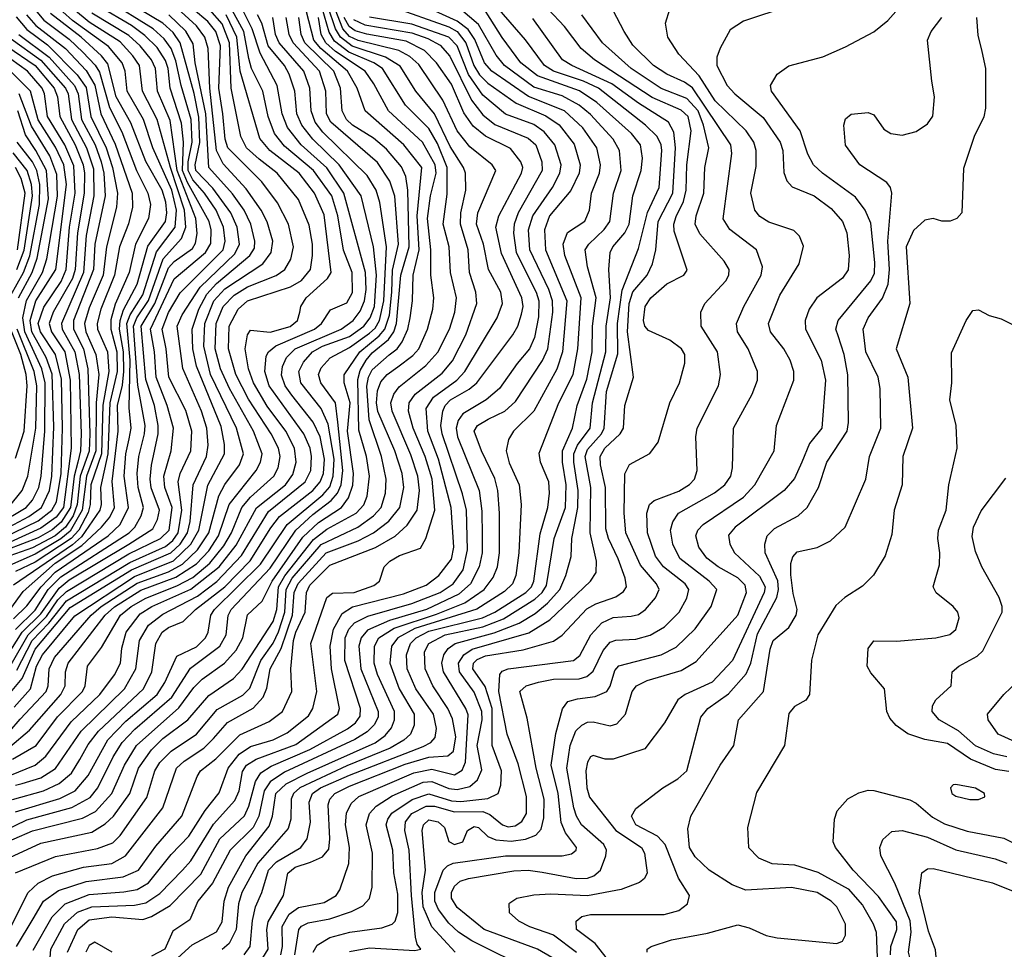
# Model space of a CAD drawing. Extents: x 997026 to 1115308, y 536381 to 619039.
# Tile 56 of 256: x 1023230 to 1026706, y 554645 to 557927. Entities that reach past the tile are written whole.
import ezdxf

# ---------------------------------------------------------------- set-up
doc = ezdxf.new("R2010")
doc.units = 0

msp = doc.modelspace()

# ---------------------------------------------------------------- linework, layer by layer
at = {"layer": '0CON20XD'}
for points in [[(1024152.3, 554625), (1024158.4, 554655), (1024156.4, 554725), (1024181.3, 554768.7), (1024215, 554793.2), (1024305, 554810.4), (1024347.3, 554835), (1024360.7, 554855), (1024392.5, 554947.5), (1024394.4, 555005), (1024381, 555085), (1024384.1, 555125.9), (1024399.9, 555160.1), (1024427.6, 555185), (1024621.5, 555268.5), (1024685, 555281.2), (1024765, 555260.8), (1024792.4, 555277.6), (1024804.2, 555305.8), (1024813.4, 555473.4), (1024805.5, 555495), (1024725.8, 555625), (1024720.2, 555655), (1024727.8, 555685), (1024742.6, 555707.4), (1024767.8, 555725), (1024905, 555762), (1024993.4, 555796.6), (1025049.6, 555830.4), (1025093.1, 555866.9), (1025136.5, 555915), (1025158.7, 555965), (1025177.5, 556032.5), (1025179.5, 556095), (1025190.2, 556149.8), (1025200.4, 556205), (1025202.3, 556265), (1025186.1, 556365), (1025186.5, 556395), (1025199, 556425), (1025244.1, 556485), (1025252.4, 556575), (1025299.2, 556755), (1025300.2, 556845), (1025316.5, 556945), (1025310, 557045), (1025314.8, 557105), (1025324.3, 557125), (1025366.5, 557175), (1025381.4, 557205), (1025394.4, 557305), (1025424.1, 557395), (1025428.5, 557438.5), (1025421.3, 557485), (1025389.6, 557525), (1025267.7, 557635), (1025206.4, 557676.4), (1025058.7, 557728.7), (1024999.2, 557775), (1024934, 557864), (1024826, 558035)], [(1023191.5, 555545), (1023238.7, 555601.3), (1023285.4, 555705), (1023408.7, 555851.3), (1023625.1, 555985), (1023764.3, 556045), (1023796.8, 556075), (1023822.9, 556115), (1023831.8, 556155), (1023842.4, 556285), (1023890.1, 556385), (1023895.4, 556425), (1023890.4, 556485), (1023872, 556545), (1023805.6, 556695.6), (1023786, 556845), (1023803.9, 556885), (1023867.7, 556982.3), (1023989.4, 557100.6), (1024005.8, 557134.2), (1023997.8, 557195), (1023975.9, 557245), (1023912.5, 557332.5), (1023851.5, 557395), (1023849.5, 557415), (1023866.7, 557493.3), (1023863, 557583), (1023846.4, 557666.4), (1023796.6, 557845), (1023771.8, 557881.8), (1023735, 557915.1), (1023573.2, 558013.2)], [(1023219.7, 555630.4), (1023274.2, 555735), (1023333.5, 555796.5), (1023395, 555874.9), (1023618.8, 556011.2), (1023745, 556067.8), (1023771.3, 556088.7), (1023790, 556115), (1023802.2, 556195), (1023790, 556295), (1023797.3, 556325), (1023834.5, 556405), (1023837.8, 556475), (1023817, 556547), (1023757.2, 556665), (1023747.8, 556765), (1023733.6, 556835), (1023755, 556893.5), (1023797, 556963), (1023948.3, 557115), (1023955.9, 557145), (1023950.3, 557195), (1023923.3, 557255), (1023882.8, 557315), (1023841.8, 557361.8), (1023824.6, 557395), (1023824.6, 557425), (1023839.5, 557495), (1023835.4, 557575), (1023800.3, 557695), (1023782, 557782), (1023765.1, 557825.1), (1023739.8, 557859.8), (1023701, 557895), (1023537.5, 557997.5)], [(1023335.5, 554585), (1023340, 554645), (1023388.5, 554735), (1023434.4, 554775.6), (1023485, 554795.5), (1023635, 554801), (1023675, 554809.4), (1023725, 554842.2), (1023804.8, 554925), (1023835, 554957.5), (1023915, 555087.3), (1023989.7, 555170.3), (1024004.6, 555205), (1024016.7, 555273.3), (1024031.4, 555295), (1024065, 555316.4), (1024205, 555367.8), (1024353.1, 555475), (1024359.5, 555495), (1024331.1, 555635), (1024326.7, 555715), (1024338, 555775), (1024368.9, 555831.1), (1024405.5, 555854.5), (1024585, 555900.6), (1024665, 555930.3), (1024710.4, 555965), (1024755, 556022.9), (1024762.3, 556065), (1024754, 556205), (1024708.9, 556375), (1024670.9, 556475), (1024664.8, 556555), (1024691.1, 556595), (1024774, 556655), (1024801.7, 556685), (1024915.7, 556874.3), (1024935.2, 556925), (1024928.3, 556965), (1024884.8, 557045), (1024867.1, 557135), (1024843.1, 557205), (1024847.9, 557245), (1024911.3, 557395), (1024897.7, 557415), (1024818.9, 557478.9), (1024775.1, 557535.1), (1024723.5, 557643.5), (1024639.3, 557769.3), (1024607.1, 557797.1), (1024568.3, 557818.3), (1024425, 557854.3), (1024395, 557867.5), (1024370.9, 557895), (1024335.9, 557985.9)], [(1024088.6, 554615), (1024107.8, 554645), (1024103, 554715), (1024107.7, 554742.3), (1024162.1, 554835), (1024176.3, 554913.7), (1024202.8, 554935), (1024257.1, 554952.9), (1024298.8, 554971.2), (1024321.2, 554998.8), (1024325.2, 555034.8), (1024319.5, 555155), (1024324.8, 555175), (1024342.5, 555195), (1024395, 555221.4), (1024591, 555299), (1024675, 555323.3), (1024741.7, 555328.3), (1024761.7, 555345), (1024770.1, 555395), (1024758.4, 555458.4), (1024741.9, 555495), (1024688.7, 555575), (1024661.7, 555635), (1024659.3, 555695), (1024674.1, 555725), (1024732.1, 555755), (1024865, 555783.5), (1024938.1, 555811.9), (1025049.2, 555880.8), (1025075.1, 555905), (1025090, 555930), (1025116.9, 556095), (1025157.4, 556205), (1025159.3, 556285), (1025146.6, 556365), (1025146.7, 556405), (1025181.9, 556485), (1025197.9, 556565), (1025232.5, 556657.5), (1025250.7, 556755), (1025251.9, 556845), (1025265.7, 556945), (1025234.5, 557055), (1025227, 557115), (1025239.3, 557135), (1025294, 557186), (1025313.2, 557215), (1025326.6, 557315), (1025353, 557395), (1025348.1, 557465), (1025325.1, 557505.1), (1025245, 557592.7), (1025204.9, 557624.9), (1025145, 557658.3), (1025045, 557689.6), (1024941.8, 557765), (1024912.5, 557802.5), (1024850.4, 557910.4), (1024762.3, 557985)], [(1023145.1, 555774.9), (1023242, 555908), (1023355, 556008), (1023449.3, 556070.7), (1023519.4, 556135), (1023548.9, 556171.1), (1023564.4, 556205), (1023556.9, 556296.9), (1023578.4, 556475), (1023575.6, 556565), (1023593.2, 556636.8), (1023598, 556685), (1023596.9, 556755), (1023582.2, 556835), (1023584.5, 556865.5), (1023597.3, 556902.7), (1023645, 556993.8), (1023682.9, 557127.1), (1023744.9, 557215), (1023750.1, 557245), (1023746.6, 557283.4), (1023733, 557325), (1023675, 557426.3), (1023622.9, 557562.9), (1023570.5, 557655), (1023541.9, 557771.9), (1023519.6, 557799.6), (1023447, 557865), (1023339.5, 557949.5)], [(1023185, 555679.3), (1023238.8, 555765), (1023305, 555829.1), (1023369.4, 555920.6), (1023405, 555949.3), (1023615.2, 556075.2), (1023700.1, 556129.9), (1023716.9, 556163.1), (1023723.8, 556195), (1023694.9, 556274.9), (1023690.5, 556305), (1023695.1, 556354.9), (1023719.6, 556465), (1023719.6, 556495), (1023706.2, 556565), (1023675, 556656.5), (1023659.5, 556845), (1023707, 556925), (1023755, 557051.5), (1023775, 557073.2), (1023840.8, 557119.2), (1023851.3, 557138.7), (1023857.3, 557172.7), (1023852.4, 557225), (1023786, 557395), (1023761.3, 557571.3), (1023716.2, 557675), (1023709.5, 557755), (1023695.1, 557785), (1023655.1, 557835), (1023615, 557871.5), (1023485, 557950.2)], [(1023195, 555359.7), (1023265, 555418.7), (1023375.5, 555545), (1023390.3, 555575), (1023391.6, 555625), (1023401.3, 555655), (1023532.4, 555825), (1023565, 555854), (1023657.5, 555912.5), (1023781.2, 555958.8), (1023854.2, 556005.8), (1023897.6, 556052.4), (1023932.5, 556105), (1023970.2, 556215), (1024065.6, 556335), (1024080.7, 556365), (1024086.2, 556395), (1024055.1, 556475), (1023971, 556625), (1023938.8, 556695), (1023920.1, 556765), (1023924.1, 556855), (1023949.1, 556915), (1023987.1, 556955), (1024035, 556983.8), (1024135.5, 557024.5), (1024166.5, 557045), (1024187.7, 557082.3), (1024197, 557125), (1024179.3, 557205), (1024140.7, 557280.7), (1024084.5, 557354.5), (1023965.4, 557475), (1023955.7, 557505.7), (1023947.3, 557595), (1023933.6, 557685), (1023938.6, 557835), (1023922.3, 557885), (1023895, 557920.7), (1023843.5, 557963.5)], [(1023195, 555415.1), (1023232.4, 555457.6), (1023323.4, 555555), (1023330.6, 555575), (1023333.8, 555635), (1023353.2, 555675), (1023482.8, 555825), (1023518.4, 555855), (1023645, 555937.9), (1023755, 555977.4), (1023805.3, 556004.7), (1023858.4, 556055), (1023897.6, 556115), (1023933.6, 556246.4), (1023955, 556286.2), (1024005.9, 556355), (1024019.8, 556395), (1023996.2, 556485), (1023903.3, 556675), (1023880.1, 556775), (1023884.1, 556854.1), (1023915.3, 556935), (1023955, 556976.6), (1024088.5, 557065), (1024118, 557105), (1024123.5, 557145), (1024103.4, 557213.3), (1024083.2, 557255), (1024029.6, 557329.6), (1023948.2, 557418.2), (1023925.1, 557465), (1023901, 557685), (1023895.6, 557825), (1023884.1, 557865), (1023854.3, 557905), (1023800.5, 557955)], [(1023199.7, 555650.3), (1023260.1, 555755), (1023325, 555820), (1023365, 555879.1), (1023395, 555908.3), (1023615, 556041), (1023726.9, 556095), (1023758.5, 556125), (1023768.8, 556205), (1023742.7, 556275), (1023738.6, 556315), (1023764.5, 556405), (1023773.6, 556485), (1023751.3, 556565), (1023711.6, 556665), (1023706.6, 556755), (1023691.5, 556835), (1023775, 557011.9), (1023886.2, 557105), (1023905, 557137.5), (1023905.8, 557185), (1023898.8, 557215), (1023822.5, 557352.5), (1023805.1, 557395), (1023808.4, 557495), (1023801.5, 557561.5), (1023762, 557685), (1023754.9, 557755), (1023745, 557783.4), (1023715, 557828.6), (1023671.8, 557871.8), (1023625, 557906.7), (1023508.6, 557975)], [(1023205, 555173.5), (1023314.1, 555204.1), (1023369.2, 555230.8), (1023412.7, 555267.3), (1023442.8, 555315), (1023471.8, 555368.2), (1023508.1, 555415), (1023667.1, 555565), (1023696.6, 555625), (1023711.3, 555725), (1023733.3, 555765), (1023755, 555781.4), (1023807.8, 555802.2), (1023850.5, 555845), (1023955, 555924.9), (1024043.8, 556016.2), (1024116.3, 556133.7), (1024147.2, 556172.8), (1024264.6, 556265), (1024291.2, 556295), (1024302.4, 556325), (1024306.2, 556375), (1024291.1, 556455), (1024266.5, 556506.5), (1024191.1, 556601.1), (1024167.7, 556635), (1024155, 556672), (1024157.6, 556702.4), (1024171.6, 556735), (1024203.1, 556765), (1024364.8, 556835), (1024407.9, 556865), (1024432.2, 556897.8), (1024447.7, 556935), (1024453.1, 556975), (1024451.2, 557035), (1024374.9, 557315), (1024314.4, 557404.4), (1024224.2, 557485), (1024176.2, 557546.2), (1024156.9, 557595), (1024138.9, 557695), (1024078.6, 557808.6), (1024051.4, 557895), (1024015.1, 557965.1)], [(1023205, 555315.9), (1023288.9, 555365), (1023363.9, 555466.1), (1023452, 555555), (1023460.9, 555575), (1023470, 555645), (1023519.5, 555710.5), (1023586.4, 555825), (1023624, 555855), (1023675, 555884.3), (1023785, 555928.1), (1023841.9, 555958.1), (1023901.4, 556008.6), (1023950.8, 556069.2), (1023978, 556115), (1024014.4, 556205), (1024045, 556241.3), (1024127.2, 556315), (1024142.3, 556345), (1024149.6, 556385), (1024143.4, 556415), (1024118.4, 556465), (1024038, 556588), (1023993.7, 556675), (1023967.3, 556765), (1023969.9, 556845), (1024002.1, 556905), (1024035, 556934.2), (1024186.2, 556983.8), (1024225, 557007), (1024256.3, 557045), (1024264.5, 557095), (1024263.8, 557135), (1024251.8, 557201.9), (1024215, 557292), (1024139.2, 557385), (1024075.3, 557435.3), (1024030.8, 557475), (1024011.1, 557515), (1023976.3, 557685), (1023970.8, 557845), (1023945, 557913), (1023901.7, 557961.7)], [(1023208.1, 555811.9), (1023255, 555858.2), (1023305.6, 555925), (1023355, 555976.7), (1023542.4, 556105), (1023584.9, 556145.1), (1023614.1, 556205), (1023598.9, 556315), (1023605.1, 556394.9), (1023617, 556447), (1023624.1, 556485), (1023616.3, 556556.3), (1023620.4, 556725), (1023608.9, 556855), (1023620.5, 556885), (1023665, 556956.3), (1023712.8, 557107.2), (1023779.7, 557195), (1023783.9, 557255), (1023767.6, 557325), (1023700.3, 557475), (1023667.9, 557575), (1023609.1, 557675), (1023602.6, 557745), (1023592.2, 557775), (1023543.2, 557833.2), (1023416.6, 557925), (1023382.1, 557955)], [(1023290.4, 557955), (1023315.3, 557925.3), (1023405, 557858.6), (1023452.8, 557812.8), (1023496.7, 557766.7), (1023511.8, 557741.8), (1023547.1, 557617.1), (1023591, 557531), (1023642.8, 557395), (1023683.1, 557315), (1023691.8, 557275), (1023685.2, 557225), (1023639.6, 557135), (1023616.8, 557035), (1023567.3, 556922.7), (1023552.1, 556867.9), (1023552.2, 556835), (1023572.9, 556755), (1023574.4, 556685), (1023548, 556575), (1023541.3, 556395), (1023515.6, 556275.6), (1023518.4, 556215), (1023513.7, 556195), (1023448.7, 556101.3), (1023416.8, 556073.2), (1023208.8, 555931.2)], [(1023215, 555224.2), (1023239.5, 555230.5), (1023305, 555250.9), (1023356.5, 555283.5), (1023447, 555415), (1023600.7, 555565), (1023639.9, 555635), (1023653.4, 555735), (1023685, 555788.9), (1023735, 555828.5), (1023858.3, 555891.7), (1023926.2, 555943.8), (1024013.3, 556035), (1024108.9, 556191.1), (1024238.3, 556295), (1024257.5, 556335), (1024260.9, 556385), (1024255.1, 556415), (1024233.1, 556465), (1024111.5, 556635), (1024096, 556685), (1024100.9, 556739.1), (1024108.3, 556755), (1024134, 556776), (1024270.6, 556835), (1024296.2, 556855), (1024327.5, 556902.5), (1024385, 556927.3), (1024405, 556964.2), (1024404.3, 557035), (1024373.8, 557113.8), (1024353.8, 557235), (1024332.2, 557305), (1024268, 557395), (1024165, 557480.5), (1024130.3, 557525), (1024106.9, 557585), (1024088.6, 557675), (1024049.1, 557755), (1024039.6, 557790.4), (1024021, 557885), (1023973.3, 557973.3)], [(1023215, 555774.4), (1023285, 555842), (1023331.3, 555915), (1023375, 555960.7), (1023616.4, 556115), (1023636.4, 556135), (1023659.6, 556175), (1023666.8, 556205), (1023648.5, 556275), (1023644.9, 556325), (1023650.5, 556385), (1023671.2, 556465), (1023673, 556495), (1023647.3, 556637.3), (1023631.8, 556845), (1023644.3, 556875), (1023685, 556936.1), (1023737.2, 557082.8), (1023801.4, 557155), (1023817.2, 557195), (1023811.9, 557255), (1023762.2, 557405), (1023715.8, 557575), (1023663.6, 557675), (1023653, 557765), (1023630, 557800), (1023585, 557849.1), (1023475, 557919), (1023419.8, 557965)], [(1023215, 554914.7), (1023357.2, 554972.8), (1023505, 555000.6), (1023559, 555021), (1023585, 555047.4), (1023678.8, 555181.2), (1023707.2, 555275), (1023725.5, 555304.5), (1023765.1, 555344.9), (1023854.4, 555405), (1023927.7, 555492.3), (1024017.6, 555542.4), (1024042.9, 555567.1), (1024081.6, 555665), (1024125, 555726.2), (1024143.6, 555766.4), (1024165.9, 555835), (1024170.5, 555915), (1024192.6, 555955), (1024295, 556074.1), (1024423.5, 556135), (1024479.3, 556175), (1024505.9, 556205), (1024522, 556255), (1024524.5, 556305), (1024507.8, 556385), (1024464, 556514), (1024456.2, 556633.8), (1024462.2, 556665), (1024475, 556691.2), (1024535, 556743.4), (1024562.6, 556765), (1024580.5, 556789.5), (1024600, 556835), (1024608.5, 556875), (1024617.3, 556935), (1024619.4, 557025), (1024640.2, 557115), (1024633.7, 557235), (1024649.7, 557405), (1024586.7, 557485), (1024449.8, 557605), (1024421.5, 557685), (1024387.4, 557745), (1024293.3, 557825), (1024268.9, 557855), (1024243.3, 557955)], [(1023218.6, 554655), (1023277.9, 554752.1), (1023314.5, 554815.5), (1023367.2, 554852.8), (1023465, 554884.1), (1023595, 554900.4), (1023650.2, 554925), (1023711, 555009), (1023803, 555115), (1023856.5, 555255), (1023869.1, 555275), (1023922.6, 555317.4), (1024007.9, 555402.1), (1024111.1, 555448.9), (1024158.2, 555485), (1024190.7, 555555), (1024187.3, 555635), (1024197.4, 555735), (1024205.1, 555765), (1024237.8, 555835), (1024242.8, 555905), (1024255, 555930.9), (1024325, 556001.7), (1024486, 556064), (1024556.3, 556103.7), (1024598, 556142), (1024632.9, 556195), (1024641.4, 556265), (1024635.4, 556315), (1024610.7, 556390.7), (1024545.4, 556545), (1024541, 556575), (1024550.7, 556605), (1024569.3, 556630.7), (1024663.8, 556706.2), (1024706.6, 556753.3), (1024747.8, 556835), (1024766.6, 556895), (1024771.7, 556945), (1024750.7, 557035), (1024745.9, 557125), (1024725.2, 557205), (1024739.2, 557310.8), (1024739.3, 557405), (1024705, 557490.4), (1024675, 557543.3), (1024592.5, 557625), (1024511.6, 557755), (1024480.4, 557775), (1024392.1, 557812.1), (1024341.4, 557851.4), (1024322.8, 557882.8), (1024297.6, 557967.6)], [(1023278.1, 554641.9), (1023345, 554760.2), (1023390.5, 554805), (1023475, 554838.1), (1023598.2, 554848.2), (1023645, 554856.1), (1023685, 554879.5), (1023765, 554979.5), (1023827.8, 555045), (1023885.3, 555134.7), (1023935, 555197.3), (1023966, 555285), (1024005, 555334.2), (1024045, 555361.2), (1024125, 555384.6), (1024175, 555409.3), (1024250.2, 555469.8), (1024265.2, 555495), (1024279.6, 555555), (1024257.5, 555725), (1024315, 555886.9), (1024335, 555902), (1024411.4, 555905), (1024480.8, 555929.2), (1024500, 555945), (1024517.3, 555995), (1024536.4, 556015), (1024570.6, 556035), (1024645, 556061.4), (1024664.4, 556095.6), (1024696.1, 556195), (1024686.4, 556305), (1024661.6, 556385), (1024618.8, 556485), (1024603.4, 556545), (1024605.2, 556575), (1024626.8, 556605), (1024721.1, 556678.9), (1024757.8, 556722.2), (1024805.8, 556815), (1024843.7, 556925), (1024840.6, 556965), (1024817.7, 557035), (1024813.9, 557115), (1024786.6, 557205), (1024787.8, 557245), (1024805.2, 557325), (1024804, 557385), (1024797.4, 557405), (1024749.8, 557479.8), (1024695.1, 557595.1), (1024628.3, 557675), (1024573.6, 557763.6), (1024521.4, 557795), (1024403.5, 557833.5), (1024362.7, 557865), (1024345.1, 557895), (1024318.5, 557975)], [(1024538.8, 557975), (1024745, 557901.6), (1024775.1, 557885), (1024805.8, 557845.8), (1024833.5, 557765), (1024852.9, 557732.9), (1024883.3, 557703.3), (1024983.1, 557633.1), (1025087.6, 557587.6), (1025135, 557555.5), (1025187.7, 557487.7), (1025209.2, 557415), (1025205.5, 557385), (1025176.1, 557323.9), (1025100.3, 557235), (1025083.1, 557185), (1025086.9, 557115), (1025161.8, 556935), (1025147, 556755), (1025126.3, 556693.7), (1025045.1, 556544.9), (1024973.9, 556475), (1024955.4, 556445), (1024947.4, 556405), (1024957.9, 556362.1), (1024993, 556285), (1025000.4, 556215), (1024992.7, 556045), (1024981.5, 555965), (1024969.8, 555935), (1024941.8, 555908.2), (1024844.6, 555845.4), (1024625, 555777.3), (1024565.5, 555745), (1024543, 555715), (1024536.9, 555655), (1024569.9, 555565), (1024622.6, 555475), (1024623.4, 555436.6), (1024609.5, 555405), (1024586.9, 555383.1), (1024538.1, 555355), (1024385, 555293.4), (1024219.5, 555215), (1024197.1, 555195), (1024188.4, 555175), (1024187.6, 555105), (1024178, 555072), (1024071, 554949), (1024015, 554845.9), (1024003, 554805), (1023994.6, 554715), (1023969.6, 554665), (1023945, 554644.5)], [(1024022.5, 554625), (1024044.1, 554655), (1024052.7, 554747.3), (1024062.7, 554795), (1024085.6, 554845), (1024109.1, 554925), (1024136.7, 554953.3), (1024223.1, 555005), (1024245.2, 555034.8), (1024256.4, 555093.6), (1024252.5, 555165), (1024264.1, 555195), (1024292.1, 555215), (1024395, 555260.3), (1024655, 555360.7), (1024681.4, 555375), (1024697.1, 555392.9), (1024702.1, 555425), (1024691.4, 555475), (1024629.2, 555565), (1024598.2, 555635), (1024596, 555685), (1024610, 555725), (1024629.7, 555745), (1024675, 555768.4), (1024864.2, 555815.8), (1024907.4, 555835), (1025016.7, 555905), (1025037.5, 555925), (1025045.4, 555945), (1025067.8, 556112.2), (1025095.2, 556205), (1025100.5, 556255), (1025097.9, 556295), (1025068.8, 556365), (1025063.6, 556396.4), (1025133.1, 556575), (1025184.5, 556675), (1025200.3, 556765), (1025212, 556945), (1025155.2, 557095), (1025149, 557135), (1025164.3, 557175.7), (1025225, 557216.2), (1025241.8, 557255), (1025248.8, 557315), (1025277.4, 557385), (1025280.4, 557415), (1025267.1, 557475), (1025217.8, 557545), (1025153.5, 557605), (1025026.3, 557656.3), (1024897.2, 557745), (1024871.5, 557775), (1024837.2, 557857.2), (1024813.2, 557893.2), (1024775, 557921.9), (1024683.5, 557963.5)], [(1024201.2, 554625), (1024215.2, 554714.8), (1024225, 554726.7), (1024248.8, 554738.8), (1024325, 554752.7), (1024401.3, 554778.7), (1024441.2, 554798.8), (1024465, 554824.4), (1024474.8, 554865), (1024475.2, 554985), (1024453.3, 555085), (1024465.6, 555125), (1024489.1, 555150.8), (1024545, 555187), (1024655, 555235.1), (1024685, 555237.3), (1024745, 555213.1), (1024775, 555208.7), (1024819.6, 555220.4), (1024846.5, 555243.5), (1024861.8, 555278.2), (1024845.8, 555365), (1024862.3, 555455), (1024861.8, 555485), (1024835, 555552.4), (1024782.8, 555625), (1024779.9, 555655), (1024797.7, 555685), (1024827.1, 555705), (1025027.2, 555762.8), (1025102.2, 555807.8), (1025245.5, 555945), (1025264.8, 555975.2), (1025267, 556015), (1025243.7, 556115), (1025246.8, 556275), (1025226.2, 556385), (1025235, 556409.6), (1025283.8, 556465), (1025294.1, 556485), (1025302.1, 556615), (1025342.2, 556747.8), (1025340.7, 556855), (1025357.2, 556972.8), (1025415, 557119.5), (1025446.4, 557246.4), (1025487.7, 557335), (1025497, 557465), (1025494.8, 557485), (1025480.7, 557515), (1025440, 557555), (1025273.3, 557685), (1025220.4, 557710.4), (1025115.2, 557745), (1025082.9, 557765), (1025015.8, 557855.8), (1024923.2, 557963.2)], [(1024395, 554637.7), (1024465, 554649.7), (1024625, 554641.1), (1024646, 554645), (1024633.7, 554663.7), (1024627.9, 554687.9), (1024612.9, 554835), (1024605.6, 554995), (1024589.9, 555065), (1024591.9, 555095), (1024614.8, 555125), (1024665, 555150.7), (1024695, 555150.5), (1024765, 555129.9), (1024865, 555131.6), (1024890.5, 555120.5), (1024934.3, 555084.3), (1024955, 555077.3), (1024979, 555081), (1025003.2, 555096.8), (1025019.6, 555125), (1025019, 555185), (1024990.2, 555300.2), (1024951.5, 555405), (1024921.8, 555555), (1024925, 555615.7), (1024933.2, 555626.8), (1024955, 555635.6), (1025185.2, 555664.8), (1025207.7, 555682.3), (1025246.1, 555755), (1025285, 555797.5), (1025325, 555817), (1025389, 555821), (1025415, 555827.7), (1025440, 555845), (1025475, 555885.5), (1025487.8, 555915), (1025478.1, 555935), (1025421.4, 556001.4), (1025370.5, 556115), (1025363.7, 556185), (1025366.6, 556323.4), (1025383, 556357), (1025455, 556395.8), (1025484.6, 556435.4), (1025525.3, 556574.7), (1025559.1, 556645), (1025578.2, 556715), (1025578.2, 556745), (1025566.5, 556765), (1025525, 556795.3), (1025449.5, 556829.5), (1025437.3, 556845), (1025432.7, 556865), (1025438.4, 556915), (1025458.4, 556945), (1025515, 556994.7), (1025574.3, 557025), (1025587, 557043), (1025540.2, 557180.2), (1025539, 557205), (1025547.5, 557232.5), (1025573.3, 557285), (1025582.9, 557325), (1025585.6, 557414.4), (1025600.3, 557535), (1025590.6, 557585), (1025565, 557608), (1025462.7, 557652.7), (1025259.5, 557785), (1025212.4, 557825), (1025153.8, 557903.8), (1025096.1, 557965)], [(1025039, 554569), (1024825.9, 554675), (1024779.3, 554705), (1024745, 554737.3), (1024708.7, 554785), (1024696.3, 554815), (1024695.4, 554845), (1024725.7, 554924.3), (1024740.1, 554939.9), (1024760.4, 554949.6), (1024945, 554975.1), (1025145.5, 554974.5), (1025178.3, 554981.7), (1025195.2, 554994.8), (1025196, 555005), (1025156.8, 555056.8), (1025142.3, 555092.3), (1025131.2, 555195), (1025106.2, 555295), (1025123.2, 555406.8), (1025146.2, 555493.8), (1025165, 555520), (1025199.8, 555529.8), (1025261.9, 555538.1), (1025302.5, 555555), (1025315, 555574.2), (1025330.7, 555629.3), (1025345, 555645.9), (1025495.2, 555684.8), (1025548, 555712), (1025615, 555777.1), (1025670.8, 555855), (1025690.9, 555915), (1025664.8, 555945), (1025560.9, 556025), (1025536, 556075), (1025527.6, 556125), (1025536, 556154), (1025556.2, 556185), (1025683.5, 556256.5), (1025720, 556285), (1025740.7, 556315), (1025746.6, 556345), (1025749.6, 556485), (1025816, 556605), (1025835.3, 556655), (1025835.3, 556685), (1025802.4, 556765), (1025764.1, 556825), (1025760.9, 556855), (1025786.9, 556915), (1025848.1, 557025), (1025852.4, 557055), (1025830.8, 557115), (1025736.9, 557186.9), (1025713.9, 557223.9), (1025743.9, 557455), (1025740.9, 557485), (1025605, 557686.7), (1025577.2, 557707.2), (1025515, 557735.2), (1025468.2, 557765), (1025395, 557837.3), (1025364.1, 557885), (1025325, 557960)], [(1025145.1, 554595.1), (1025057.9, 554645), (1024870.3, 554715), (1024775, 554792.3), (1024755.2, 554825), (1024754.8, 554845), (1024765, 554868.2), (1024785, 554885.3), (1024814.4, 554895.6), (1024975, 554921.8), (1025025, 554923.9), (1025075, 554917.2), (1025195, 554894.5), (1025235, 554896.5), (1025257.3, 554905), (1025280.3, 554925), (1025299.8, 554975), (1025301.6, 554995), (1025292.2, 555015), (1025213.7, 555085), (1025195.8, 555115), (1025186.7, 555145), (1025161.8, 555285), (1025173.3, 555365), (1025194.1, 555415.9), (1025215, 555436.6), (1025235, 555446.5), (1025255, 555447.8), (1025315, 555434.1), (1025338.6, 555441.4), (1025369.3, 555475), (1025392.5, 555555), (1025407.5, 555575), (1025445, 555593.6), (1025565, 555629.8), (1025618.9, 555661.1), (1025765, 555825.3), (1025795.9, 555905), (1025791.1, 555931.1), (1025765, 555956.6), (1025696.5, 555995), (1025656.2, 556026.2), (1025627.7, 556065), (1025617.7, 556105), (1025623.7, 556125), (1025642.5, 556145), (1025785, 556241.9), (1025825.2, 556285), (1025893.1, 556405), (1025902.3, 556495), (1025963.3, 556655), (1025962.8, 556685), (1025950, 556725), (1025928, 556765), (1025880.9, 556825), (1025873.6, 556855), (1025913.8, 556955), (1025982.5, 557065), (1025997.4, 557127.4), (1025982.8, 557162.8), (1025963, 557183), (1025875, 557212), (1025842.9, 557232.9), (1025825.3, 557255), (1025811.1, 557315), (1025830.5, 557409.5), (1025830.7, 557465), (1025822.2, 557495), (1025795.1, 557535.1), (1025685, 557640.2), (1025628.6, 557728.6), (1025556.9, 557805), (1025518.2, 557865), (1025510, 557915), (1025525.5, 557965)], [(1025945, 557975.5), (1025785, 557922.5), (1025738.2, 557891.8), (1025703.2, 557826.8), (1025691.5, 557795), (1025691.8, 557765), (1025727.3, 557695), (1025754.7, 557665), (1025855, 557582.5), (1025915.2, 557495), (1025924.3, 557465), (1025927.3, 557387.3), (1025937.9, 557357.9), (1025957.4, 557337.4), (1026035, 557305.9), (1026095, 557261.2), (1026134.7, 557215), (1026150, 557175), (1026158.8, 557095), (1026155, 557044.3), (1026134.6, 557015), (1026044.6, 556945), (1026016.9, 556905), (1026003.3, 556865), (1026004.7, 556835), (1026059.8, 556725), (1026075.2, 556655), (1026061.6, 556485), (1026018.7, 556431.3), (1025991.1, 556365), (1025965, 556307.3), (1025928.8, 556265), (1025756.1, 556135), (1025732.6, 556107.4), (1025737.3, 556075), (1025754.1, 556045), (1025842.2, 555962.2), (1025861.9, 555925), (1025857.9, 555905), (1025746.2, 555665), (1025675, 555588.6), (1025579.4, 555545), (1025554.2, 555525.8), (1025506.8, 555445), (1025437.6, 555352.4), (1025325, 555315.9), (1025296.7, 555316.7), (1025255, 555329.2), (1025245, 555324.2), (1025234.8, 555305.2), (1025229.4, 555275), (1025232, 555215), (1025241.7, 555181.7), (1025335.2, 555065), (1025424.8, 555005), (1025436, 554984), (1025445.5, 554915), (1025435.6, 554895), (1025418.8, 554881.2), (1025353.8, 554856.2), (1025235, 554834.2), (1025105, 554840.2), (1025045, 554836.7), (1024985.4, 554824.6), (1024957.5, 554805), (1024958.6, 554775), (1024991.4, 554745), (1025030, 554725), (1025115, 554696), (1025196.2, 554635)], [(1025305, 554610.5), (1025261.8, 554665), (1025196.3, 554715), (1025195, 554744.3), (1025215, 554761.1), (1025245, 554767.5), (1025505, 554767.5), (1025557.7, 554782.3), (1025588.2, 554805), (1025594.6, 554835), (1025556.3, 554896.3), (1025509.4, 555015), (1025482.2, 555045), (1025405.9, 555085), (1025389.5, 555115), (1025405, 555142.2), (1025500.9, 555215), (1025553.3, 555246.7), (1025585, 555275.6), (1025634.8, 555465), (1025659.2, 555495), (1025732.4, 555547.6), (1025795, 555617.1), (1025811.7, 555655), (1025835, 555759.4), (1025902.9, 555887.1), (1025909.5, 555915), (1025906.5, 555946.5), (1025861.8, 556045), (1025860.6, 556075), (1025869.3, 556105), (1025895, 556130.3), (1025978.5, 556175), (1026009.7, 556205), (1026049.7, 556275), (1026080, 556365), (1026151.8, 556475), (1026156.2, 556505), (1026153.2, 556673.2), (1026140.9, 556745), (1026119.1, 556810.9), (1026111.9, 556835), (1026120.2, 556865), (1026235, 557004.7), (1026247.6, 557032.4), (1026249.5, 557069.5), (1026235, 557208.6), (1026215.2, 557255), (1026180.6, 557300.6), (1026064.1, 557385), (1026033.1, 557415), (1026012.5, 557452.5), (1025984.9, 557534.9), (1025883.9, 557675), (1025880.4, 557695), (1025904.3, 557735), (1025945, 557764.4), (1026065, 557796.7), (1026145, 557831.1), (1026245, 557884.5), (1026294.5, 557925), (1026332.9, 557967.1)], [(1023135, 555044.7), (1023255, 555102.2), (1023414, 555146), (1023479, 555181), (1023506.6, 555215), (1023560.1, 555325), (1023592.6, 555375), (1023637.2, 555422.8), (1023767.9, 555535), (1023832.9, 555637.1), (1023936.6, 555715), (1023958.8, 555755), (1023966.6, 555823.4), (1023977.1, 555845), (1024115, 555990.8), (1024205.4, 556125), (1024265, 556180.4), (1024330.1, 556229.9), (1024351.6, 556255), (1024365.6, 556285), (1024371.4, 556335), (1024353.8, 556506.2), (1024344.7, 556574.7), (1024293.3, 556645), (1024285.6, 556675), (1024295, 556698.4), (1024326.2, 556733.8), (1024395, 556770.2), (1024465, 556819.9), (1024485, 556838.1), (1024500.3, 556865), (1024515.6, 556935), (1024525.1, 557125), (1024501.6, 557281.6), (1024488.9, 557325), (1024456.6, 557376.6), (1024300.4, 557530.4), (1024273.5, 557565), (1024259, 557605), (1024254.3, 557685), (1024233.8, 557745), (1024146.6, 557845), (1024133.3, 557875), (1024123.7, 557935)], [(1023145, 555006.5), (1023275, 555063.3), (1023452.4, 555107.6), (1023498.3, 555131.7), (1023555.5, 555195), (1023599.7, 555295), (1023643, 555365), (1023792.4, 555497.6), (1023845, 555569.8), (1023875, 555598.7), (1023953.4, 555655), (1023995, 555701), (1024017.4, 555745), (1024034.6, 555825.4), (1024086.2, 555873.8), (1024121, 555945), (1024230.2, 556099.8), (1024285, 556152), (1024366.6, 556205), (1024391.5, 556238.5), (1024406.7, 556283.3), (1024409.2, 556325), (1024387.3, 556475), (1024397.4, 556575), (1024376.2, 556645), (1024376.1, 556673.9), (1024430.9, 556755), (1024499.4, 556810.6), (1024519.6, 556835), (1024535.4, 556884.6), (1024543.6, 556965), (1024546.9, 557043.1), (1024567.3, 557135), (1024555, 557304), (1024537.5, 557357.5), (1024493.5, 557423.5), (1024329.1, 557565), (1024313.8, 557595), (1024310.8, 557675), (1024288.6, 557745), (1024195.8, 557845), (1024181.5, 557875), (1024171.2, 557935)], [(1023181.2, 554688.8), (1023260.5, 554845), (1023295, 554878.9), (1023346, 554904), (1023455, 554934.9), (1023555, 554948.3), (1023603.2, 554975), (1023735.4, 555144.6), (1023784, 555285), (1023810.4, 555309.6), (1023880, 555355), (1023915, 555389.8), (1023964.4, 555445.6), (1024055, 555496.3), (1024089.5, 555535), (1024102.5, 555567.5), (1024113.9, 555635), (1024153.3, 555706.7), (1024193.2, 555825), (1024199.6, 555905), (1024213.5, 555936.5), (1024311.9, 556045), (1024425, 556087.8), (1024479.8, 556115), (1024533.8, 556156.2), (1024572.5, 556205), (1024586.3, 556275), (1024580.4, 556325), (1024554.5, 556404.5), (1024495, 556543.4), (1024489.4, 556575), (1024493.2, 556616.8), (1024505, 556649.2), (1024527, 556675), (1024565, 556701.9), (1024618.4, 556741.6), (1024639.3, 556765), (1024670.4, 556835), (1024688.8, 556905), (1024691.7, 556945), (1024681.6, 557025), (1024682.2, 557115), (1024670, 557225), (1024679.9, 557305), (1024700.8, 557385), (1024697.5, 557415), (1024651.8, 557495), (1024532.6, 557605), (1024480.8, 557700.8), (1024449.8, 557745), (1024345.3, 557815.3), (1024311.5, 557845), (1024294.9, 557875), (1024284.6, 557935)], [(1023217.5, 557937.5), (1023255, 557892.4), (1023328.2, 557838.2), (1023432.9, 557732.9), (1023465, 557687.4), (1023481.1, 557585), (1023535.3, 557475), (1023557.4, 557405), (1023576.1, 557315), (1023572.3, 557265), (1023536.2, 557125), (1023524.5, 557025.5), (1023475, 556909.5), (1023458.9, 556855), (1023463.9, 556825), (1023498.9, 556745), (1023509.1, 556675), (1023500.2, 556575), (1023499.2, 556405), (1023465.6, 556315), (1023450.8, 556195), (1023409, 556121), (1023376, 556094), (1023285, 556040.7), (1023183.5, 555995)], [(1023195, 555258.8), (1023284.7, 555295), (1023322.9, 555327.1), (1023412.3, 555447.7), (1023513.2, 555545), (1023565, 555614.7), (1023585.8, 555655), (1023591.4, 555708.6), (1023606.6, 555765), (1023655, 555829.7), (1023696.6, 555855), (1023835, 555916.2), (1023934.1, 555995.9), (1023995, 556072.5), (1024066.1, 556203.9), (1024168.1, 556285), (1024195, 556321.2), (1024206.8, 556365), (1024200.3, 556415), (1024170, 556475), (1024103.3, 556563.3), (1024055.9, 556645), (1024037.8, 556695), (1024026.6, 556765), (1024034.2, 556815), (1024045, 556830.5), (1024115, 556823.6), (1024185, 556843.5), (1024210.6, 556865), (1024218.9, 556895), (1024222.6, 556915), (1024241.1, 556945), (1024316.9, 557013.1), (1024330.2, 557035), (1024305, 557238.2), (1024270.6, 557315), (1024216.5, 557385), (1024113.4, 557465), (1024077.5, 557507.5), (1024009.1, 557745), (1023996.5, 557865), (1023959.7, 557945)], [(1023195, 554969.7), (1023305, 555019.6), (1023485, 555059), (1023532.2, 555087.8), (1023561.7, 555115), (1023618.8, 555195), (1023649.9, 555285), (1023695, 555349.8), (1023735, 555389), (1023824.3, 555455.7), (1023898.5, 555541.5), (1023985, 555601.5), (1024015.7, 555634.3), (1024125, 555802.2), (1024138.5, 555845), (1024144.3, 555925), (1024166.4, 555963.5), (1024267.5, 556092.5), (1024315, 556128.9), (1024417.8, 556185), (1024445, 556214.7), (1024456.4, 556245), (1024465.1, 556315), (1024454.1, 556385), (1024427.4, 556477.4), (1024423.6, 556656.4), (1024431.7, 556688.3), (1024452.9, 556725), (1024475, 556751.1), (1024532.2, 556797.8), (1024550.5, 556825), (1024560.9, 556855), (1024575.5, 557025), (1024604.9, 557125), (1024600.1, 557325), (1024593.4, 557373.4), (1024577.8, 557407.8), (1024525, 557470.2), (1024479.4, 557509.4), (1024405.2, 557555), (1024384.2, 557575), (1024368.8, 557605), (1024362.4, 557685), (1024338.8, 557745), (1024237.2, 557845), (1024224.1, 557875), (1024215.5, 557935)], [(1023210.2, 555500.2), (1023268.9, 555565), (1023290, 555645), (1023310.6, 555685), (1023425, 555821.9), (1023635, 555961.7), (1023773, 556017), (1023834.2, 556075), (1023862.3, 556125), (1023895, 556283.2), (1023953, 556395), (1023953.1, 556426.9), (1023941.2, 556491.2), (1023853.9, 556703.9), (1023841, 556765), (1023839.3, 556835), (1023862.9, 556905), (1023891.4, 556958.6), (1023924.7, 556995.3), (1024042.6, 557095), (1024059.2, 557120.8), (1024060.7, 557145), (1024046.6, 557205), (1024022.4, 557255), (1023982, 557312), (1023897.4, 557405), (1023887.5, 557595), (1023849.3, 557775), (1023842.3, 557842.3), (1023817.3, 557887.3), (1023756.7, 557945)], [(1023215, 555130.8), (1023372, 555178), (1023425.6, 555205), (1023471.6, 555258.4), (1023541.8, 555385), (1023605, 555450.3), (1023715.2, 555545), (1023743.1, 555586.9), (1023785, 555679.6), (1023855, 555713), (1023886.7, 555745), (1023895.9, 555765), (1023904.5, 555825), (1023918, 555845), (1024080.8, 556005), (1024174.7, 556145.3), (1024299.9, 556250.1), (1024325, 556278.4), (1024337.3, 556315), (1024340, 556375), (1024318.7, 556498.7), (1024294.9, 556554.9), (1024223.2, 556645), (1024215.5, 556685), (1024232.1, 556717.9), (1024263.8, 556755), (1024299.6, 556775), (1024395, 556808.9), (1024445, 556845.7), (1024467.5, 556875), (1024483.3, 556915), (1024490.2, 557025), (1024479.5, 557125), (1024435.5, 557305), (1024358.5, 557415), (1024265.1, 557505), (1024225.7, 557555), (1024208.8, 557595), (1024201.8, 557675), (1024181.8, 557735), (1024164.5, 557765), (1024107.3, 557835), (1024084.7, 557915), (1024070.1, 557945)], [(1023254.3, 557945), (1023286.7, 557906.7), (1023392, 557825), (1023465, 557747.7), (1023495, 557695.6), (1023516.9, 557595), (1023567.7, 557487.7), (1023627.8, 557315), (1023628.7, 557265), (1023613.8, 557206.2), (1023582.3, 557125), (1023564.9, 557025), (1023517.2, 556905), (1023503.7, 556855), (1023505.4, 556835), (1023540.1, 556755), (1023545.4, 556685), (1023523.3, 556566.7), (1023519.4, 556395), (1023481.7, 556285), (1023479.3, 556215), (1023472.4, 556187.6), (1023439.3, 556125), (1023411.7, 556095), (1023285, 556012), (1023215, 555978.6)], [(1023398.6, 554635), (1023435.8, 554715), (1023475, 554749), (1023555, 554759.2), (1023665, 554750), (1023695, 554760.3), (1023760.9, 554799.1), (1023869.2, 554910.8), (1023936.5, 555035), (1024023.9, 555116.1), (1024039.6, 555150.4), (1024062.7, 555237.3), (1024082, 555268), (1024118.2, 555291.8), (1024255, 555350), (1024387.1, 555422.9), (1024415.9, 555445), (1024431.7, 555468.3), (1024433.6, 555495), (1024378.1, 555665), (1024379.6, 555745), (1024392.2, 555775), (1024412.6, 555797.4), (1024459, 555821), (1024615, 555865.5), (1024715.1, 555904.9), (1024761, 555935), (1024795.3, 555984.7), (1024811.5, 556055), (1024807.2, 556195), (1024793.4, 556253.4), (1024721.1, 556465), (1024717.4, 556495), (1024724, 556545), (1024732.7, 556565), (1024751.6, 556585), (1024817.2, 556622.8), (1024844.4, 556645.6), (1024970.9, 556815), (1024988.4, 556845), (1025002, 556888), (1025007.2, 556915), (1025003.3, 556945), (1024931.3, 557101.3), (1024911.7, 557195), (1024921.3, 557235), (1025002.2, 557385), (1025006, 557405), (1024999.4, 557425), (1024962.7, 557472.7), (1024875, 557515.5), (1024831, 557551), (1024798.5, 557598.5), (1024755, 557699.3), (1024702.2, 557775), (1024658.9, 557818.9), (1024595, 557851.2), (1024455.9, 557875.9), (1024415, 557888.4), (1024393.7, 557903.7), (1024375.3, 557935.3)], [(1024408.4, 557928.4), (1024448.9, 557908.9), (1024615, 557880.6), (1024671.2, 557861.2), (1024715, 557836.8), (1024748.9, 557798.9), (1024825, 557643.1), (1024865, 557590.9), (1024907.6, 557557.6), (1025025, 557508.4), (1025052.6, 557485), (1025073.9, 557425), (1025075.2, 557395), (1024990.1, 557245), (1024975.9, 557205), (1024973.2, 557173.2), (1024983.2, 557105), (1025053.3, 556965), (1025062.4, 556935), (1025061.9, 556878.1), (1025047.9, 556805), (1025030.4, 556765), (1024986.4, 556713.6), (1024924.6, 556625.4), (1024877.2, 556585), (1024795, 556535.3), (1024778.3, 556511.7), (1024770.6, 556485), (1024775.8, 556455), (1024851.7, 556265), (1024861.5, 556191.5), (1024862.9, 556105), (1024862.3, 556045), (1024851.8, 555995), (1024821.9, 555935), (1024780.8, 555899.2), (1024666.6, 555845), (1024535.9, 555805.9), (1024458.6, 555771.4), (1024436.1, 555745), (1024427.1, 555715), (1024435.1, 555635), (1024496, 555485), (1024495.5, 555465), (1024482, 555438), (1024457, 555413), (1024413.9, 555386.1), (1024165, 555270.4), (1024114.2, 555235.8), (1024093.5, 555205), (1024074.9, 555115.1), (1024055, 555075.2), (1023973.1, 554995), (1023911.3, 554878.7), (1023859.7, 554815), (1023830.5, 554749.5), (1023770.7, 554709.3), (1023743.2, 554645), (1023695, 554620.8)], [(1023788.7, 554615), (1023839.3, 554660.7), (1023925, 554707), (1023945, 554741.9), (1023952.1, 554815), (1023967.1, 554865), (1024028.1, 554975), (1024110.5, 555079.5), (1024122.6, 555115), (1024134.9, 555195), (1024171.1, 555228.9), (1024245, 555267.2), (1024485, 555374.6), (1024520.4, 555399.6), (1024543.1, 555426.9), (1024553.6, 555455), (1024553.1, 555485), (1024493.2, 555615), (1024482, 555655), (1024482.4, 555715), (1024497.8, 555745), (1024551.7, 555778.3), (1024702.2, 555827.8), (1024801.6, 555868.4), (1024870.4, 555915), (1024902, 555958), (1024917, 555995), (1024923.5, 556045), (1024924.2, 556185), (1024917.9, 556265), (1024907.3, 556307.3), (1024860.4, 556405), (1024834.8, 556475), (1024846.2, 556495), (1024883.5, 556516.5), (1024942.8, 556545), (1024981, 556579), (1025075.5, 556724.5), (1025094.3, 556765), (1025112.2, 556895), (1025111.2, 556935), (1025098, 556975), (1025031.3, 557115), (1025027, 557185), (1025041.4, 557235), (1025111.2, 557335), (1025137.6, 557385), (1025142.2, 557415), (1025119.5, 557485), (1025081.6, 557531.6), (1025045, 557557.2), (1024945, 557593.6), (1024865, 557660.2), (1024814.2, 557734.2), (1024774.7, 557835), (1024745.7, 557865.7), (1024615, 557911), (1024465, 557936.7)], [(1024266.3, 554635), (1024280.9, 554659.1), (1024325, 554687.2), (1024395.2, 554705.2), (1024509, 554721), (1024545, 554733.4), (1024555.6, 554744.4), (1024565.2, 554775), (1024565, 554840), (1024550.5, 554915), (1024547.6, 554995), (1024524.1, 555085), (1024529.3, 555105), (1024544, 555126), (1024616, 555174), (1024675, 555194.3), (1024755, 555169.2), (1024787.3, 555167.3), (1024882.9, 555177.1), (1024918.8, 555195), (1024929.3, 555225), (1024931.7, 555275), (1024898.2, 555365), (1024897.9, 555495), (1024873.2, 555573.2), (1024829.9, 555635), (1024832.8, 555655), (1024845, 555668.3), (1024875, 555681), (1025007.1, 555702.9), (1025115, 555732.6), (1025145.4, 555754.6), (1025232.3, 555847.7), (1025263.8, 555865), (1025335, 555890), (1025362.2, 555907.8), (1025372, 555925), (1025367.8, 555955), (1025343.4, 556023.4), (1025308.3, 556095), (1025299.2, 556129.2), (1025298.2, 556275), (1025280.7, 556355), (1025280, 556385), (1025295.8, 556415), (1025349.5, 556465), (1025361.3, 556485), (1025366.8, 556565), (1025397.1, 556665), (1025375.4, 556825.4), (1025381.9, 556925), (1025395, 556966.5), (1025445.2, 557025), (1025463.8, 557065), (1025475.5, 557115), (1025484.4, 557215), (1025535.8, 557315), (1025545.8, 557475), (1025539.9, 557529.9), (1025520.5, 557565), (1025415, 557632.2), (1025321.1, 557701.1), (1025179.1, 557765), (1025146.8, 557785), (1025041.7, 557931.7)], [(1024767.1, 554635), (1024684.7, 554724.7), (1024655.1, 554795), (1024651, 554845), (1024662.4, 554925), (1024651.4, 555065), (1024655.7, 555085), (1024675, 555101.9), (1024707.3, 555095), (1024729.6, 555075), (1024745.4, 555025.4), (1024765, 555014.7), (1024794.2, 555025), (1024811.1, 555065), (1024835, 555079.1), (1024850, 555075), (1024883.3, 555043.3), (1024911.3, 555031.3), (1024965, 555027.1), (1025015.6, 555034.4), (1025052.2, 555047.8), (1025071, 555069), (1025081, 555109), (1025081.6, 555175), (1025053.2, 555285), (1025021.2, 555461.2), (1024995.4, 555555), (1025018.5, 555575), (1025061.3, 555588.7), (1025115, 555598.7), (1025205, 555600), (1025231.9, 555608.1), (1025255, 555626.7), (1025290.3, 555699.7), (1025315, 555729), (1025335, 555736.5), (1025405, 555740.2), (1025455.5, 555754.5), (1025506.3, 555783.7), (1025558.8, 555835), (1025585, 555884.4), (1025591.9, 555915), (1025579.8, 555935), (1025503.5, 555995), (1025475, 556033.3), (1025446.4, 556115), (1025444, 556185), (1025453.2, 556215), (1025469.8, 556230.2), (1025557, 556263), (1025595, 556286.6), (1025612.2, 556305), (1025622.4, 556335), (1025617.1, 556455), (1025621.9, 556485), (1025696.7, 556635), (1025704.6, 556674.6), (1025694.2, 556755), (1025636, 556845), (1025635.3, 556894.7), (1025649.5, 556925), (1025722.8, 557005), (1025733.5, 557025), (1025735.3, 557045), (1025717.3, 557075), (1025631.4, 557171.4), (1025614.3, 557205), (1025617.8, 557235), (1025645.2, 557315), (1025648.9, 557405), (1025662.6, 557475), (1025644.1, 557555), (1025625.3, 557605), (1025585, 557649), (1025495, 557684.3), (1025389.1, 557755), (1025287.6, 557845), (1025214.6, 557944.6)], [(1025445.6, 554635), (1025445.8, 554645), (1025459.2, 554655), (1025531.2, 554678.8), (1025657.8, 554702.2), (1025765, 554731.5), (1025805, 554721.2), (1025865, 554694.1), (1025904, 554686), (1026115, 554665.8), (1026135, 554674), (1026145.4, 554694.6), (1026145, 554733.8), (1026115.4, 554795), (1026094.5, 554815), (1026045.5, 554845), (1025955, 554863.3), (1025794, 554854), (1025745, 554872.9), (1025664.4, 554925), (1025615, 554971.1), (1025595.3, 555005), (1025589.4, 555070.6), (1025599.1, 555115), (1025703.3, 555295), (1025751.2, 555365), (1025767.5, 555455), (1025856, 555555), (1025880, 555705), (1025890.4, 555735), (1025945, 555781.5), (1025971.1, 555825), (1025975.2, 555845.2), (1025960.8, 555900.8), (1025952.8, 555967.2), (1025952.7, 556007.3), (1025959.2, 556030.8), (1025975, 556048.5), (1026045, 556063.5), (1026092.6, 556087.4), (1026144.7, 556135.3), (1026217.7, 556305), (1026230.4, 556385), (1026270, 556485), (1026268.2, 556625), (1026261.2, 556665), (1026217.1, 556755), (1026207.7, 556835), (1026225.2, 556875), (1026276.5, 556943.5), (1026296.5, 556993.5), (1026301.4, 557045), (1026295.1, 557144.9), (1026309.6, 557315), (1026304.5, 557335), (1026291.9, 557351.9), (1026196, 557415), (1026145, 557483.8), (1026140, 557555), (1026145, 557577.5), (1026165, 557593.8), (1026225, 557600), (1026245, 557591.2), (1026281.3, 557541.3), (1026305.6, 557525.6), (1026345, 557520), (1026395, 557532.9), (1026435, 557559.2), (1026453.5, 557586.5), (1026459.5, 557655), (1026449.7, 557710.3), (1026434.5, 557855), (1026447.8, 557885), (1026485.5, 557935)], [(1026607.7, 557935), (1026613.1, 557873.1), (1026626.5, 557815), (1026639.4, 557755), (1026639.4, 557615), (1026633.9, 557583.9), (1026600, 557515), (1026562.1, 557402.1), (1026556, 557245), (1026538.8, 557225), (1026515, 557215.7), (1026485, 557215.7), (1026455, 557225.6), (1026425, 557220), (1026385, 557182.5), (1026359.1, 557125), (1026373.2, 556925), (1026324.7, 556765), (1026365.5, 556665.5), (1026381.7, 556485), (1026348.2, 556385), (1026345.9, 556285), (1026316.8, 556195), (1026309.5, 556109.5), (1026285, 556034), (1026243.8, 555966.2), (1026205, 555926.9), (1026142.6, 555887.4), (1026110.9, 555859.1), (1026048.2, 555755), (1026025.4, 555665.4), (1026018.9, 555545), (1026005.4, 555524.6), (1025965, 555501.8), (1025945, 555477.1), (1025930.3, 555365), (1025831.9, 555198.1), (1025799.4, 555075), (1025802.9, 555005), (1025838.2, 554968.2), (1025885, 554947.6), (1025965, 554942.9), (1026047.5, 554917.5), (1026155, 554858.6), (1026205, 554801.2), (1026243, 554735), (1026253.5, 554705), (1026261.6, 554495)], [(1023199.9, 557859.9), (1023305, 557784.9), (1023392.4, 557685), (1023400.8, 557665), (1023413.3, 557575), (1023465.8, 557475), (1023491.2, 557401.2), (1023492.1, 557305), (1023464.9, 557165.1), (1023455.4, 557035), (1023377.4, 556855), (1023379.7, 556835), (1023424.9, 556755), (1023440, 556675), (1023447.4, 556465), (1023444.9, 556405), (1023435.2, 556364.8), (1023423.1, 556315), (1023410.1, 556205), (1023376.7, 556153.3), (1023345, 556126.6), (1023295, 556097.9), (1023185, 556054.9)], [(1023227.7, 557875), (1023334.7, 557795), (1023423.9, 557695), (1023437, 557665), (1023448.8, 557575), (1023496.3, 557485), (1023518.2, 557425), (1023527.1, 557385), (1023532.4, 557305), (1023496.1, 557135), (1023490.6, 557045), (1023420.3, 556865), (1023420.2, 556835), (1023455.3, 556765), (1023470.9, 556695), (1023477.7, 556465), (1023475, 556404), (1023444, 556315), (1023433.7, 556215), (1023419.6, 556175), (1023392.1, 556135), (1023355, 556105.3), (1023275, 556062.4), (1023195, 556033.7)], [(1023125, 556075.1), (1023295, 556158.4), (1023343.6, 556195), (1023360.3, 556225), (1023376.1, 556325), (1023381.9, 556485), (1023377.6, 556657.6), (1023356.8, 556745), (1023303.2, 556825), (1023296, 556855), (1023315, 556912.8), (1023376.9, 557003.1), (1023394.6, 557045), (1023405.9, 557195), (1023426.5, 557315), (1023421.5, 557411.5), (1023389.5, 557485), (1023328.7, 557585), (1023317.8, 557665), (1023309.7, 557685), (1023257.8, 557745), (1023169.1, 557809.1)], [(1023185, 557834.3), (1023285.3, 557765), (1023352.4, 557685), (1023363.2, 557655), (1023371.6, 557585), (1023425.6, 557485), (1023454.4, 557414.4), (1023459.6, 557385), (1023458.3, 557315), (1023434.3, 557175), (1023426.5, 557045), (1023416.9, 557013.1), (1023348.4, 556895), (1023334.3, 556855), (1023342.3, 556825), (1023390.1, 556755), (1023408.9, 556655), (1023412.4, 556415), (1023384.8, 556205), (1023358.8, 556171.2), (1023305, 556132.2), (1023141.7, 556058.3)], [(1023085, 556078.9), (1023262.6, 556172.6), (1023307.7, 556205), (1023335.8, 556265), (1023344, 556315), (1023350.5, 556489.5), (1023345.2, 556675.2), (1023324, 556735), (1023272.9, 556825), (1023267.1, 556865), (1023287.2, 556935), (1023357.5, 557045), (1023395.8, 557345.8), (1023386.4, 557415), (1023357.1, 557477.1), (1023295, 557573.6), (1023268.9, 557675), (1023191.9, 557751.9)], [(1023046.9, 556083.1), (1023252.9, 556205), (1023275, 556230.4), (1023297.9, 556275), (1023306.5, 556315), (1023319, 556475), (1023319.9, 556645), (1023308.7, 556695), (1023248.2, 556825), (1023241.8, 556875), (1023254.2, 556935.8), (1023310.8, 557035), (1023326.6, 557083.4), (1023364, 557304), (1023361, 557381), (1023336.5, 557446.5), (1023271.4, 557551.4), (1023228.4, 557665)], [(1023225.9, 556945), (1023274.6, 557035), (1023292.4, 557085), (1023332.5, 557295), (1023324.4, 557395), (1023287.7, 557465), (1023251, 557521), (1023223.5, 557605)], [(1023198.4, 556955), (1023244, 557035), (1023266, 557094), (1023299.7, 557275), (1023301, 557345), (1023290.4, 557395), (1023275, 557425.7), (1023221.9, 557495)], [(1023219.6, 557045), (1023246.6, 557113.4), (1023275.3, 557305.3), (1023271.5, 557345), (1023256.4, 557395), (1023206.8, 557456.8)], [(1023222.5, 557115), (1023249, 557315), (1023235.9, 557366), (1023215.7, 557405.7)], [(1026478.9, 556045), (1026471.5, 556095), (1026473.8, 556125), (1026500.8, 556195), (1026510.5, 556285), (1026539.5, 556415), (1026536.5, 556495), (1026513.3, 556585), (1026520.8, 556645), (1026519.3, 556750.7), (1026572, 556865), (1026595, 556900), (1026615, 556903.3), (1026652.3, 556882.3), (1026695, 556871.2), (1026811.7, 556811.7)], [(1023191.2, 556205), (1023238.5, 556265), (1023259.3, 556315), (1023287.2, 556485), (1023290.7, 556635), (1023281.5, 556685), (1023221.1, 556835)], [(1023215, 556379.1), (1023246.2, 556475), (1023256.9, 556635), (1023253.3, 556675), (1023233.8, 556745), (1023193.9, 556845)], [(1026715, 555324.9), (1026667.5, 555335), (1026605, 555363.6), (1026545, 555416.6), (1026476.1, 555455), (1026451.8, 555485), (1026452.9, 555505), (1026464, 555526), (1026518, 555575), (1026522, 555625), (1026545.8, 555645), (1026609.8, 555680.2), (1026630.7, 555699.3), (1026698.8, 555835), (1026698.9, 555855), (1026687.4, 555887.4), (1026627.1, 555995), (1026605, 556050), (1026593.1, 556103.1), (1026597.3, 556135), (1026625, 556192.9), (1026712, 556308)], [(1026722.4, 555272.4), (1026675, 555280.2), (1026586.2, 555316.2), (1026505, 555372), (1026425.7, 555385.7), (1026365.3, 555405.3), (1026324.7, 555434.7), (1026301.6, 555461.6), (1026291.5, 555485), (1026283.5, 555565), (1026235, 555621.4), (1026222.5, 555645), (1026225, 555707.5), (1026245.8, 555734.2), (1026325, 555732.7), (1026464.6, 555744.6), (1026513.8, 555756.2), (1026535, 555774), (1026546.9, 555815), (1026541.9, 555835), (1026525, 555855.6), (1026465, 555903.1), (1026454.5, 555925), (1026477.9, 556002.1), (1026478.9, 556045)], [(1026745, 555377.1), (1026684.5, 555405), (1026648.6, 555455), (1026646.9, 555475), (1026704.4, 555545), (1026778.6, 555615)], [(1026304.6, 554625), (1026305.1, 554655), (1026327.1, 554715), (1026325, 554742.2), (1026261.6, 554831.6), (1026172.4, 554925), (1026110.6, 555005), (1026102.5, 555025), (1026107.1, 555105), (1026116.6, 555133.4), (1026153.2, 555176.8), (1026192.4, 555197.6), (1026225, 555206.7), (1026245, 555205.6), (1026372.3, 555172.3), (1026395, 555160.9), (1026452.1, 555112.1), (1026495, 555087.7), (1026575, 555062.5), (1026705, 555037), (1026955, 554910.3)], [(1026615, 555174.4), (1026637, 555183), (1026636.2, 555195), (1026605, 555213.5), (1026535, 555227.1), (1026525, 555226), (1026516, 555215), (1026521.4, 555195), (1026535, 555185.7), (1026585, 555174.5), (1026615, 555174.4)], [(1026772.8, 554302.8), (1026688, 554345), (1026595, 554401.1), (1026445, 554474.4), (1026413, 554503), (1026389.8, 554545), (1026367.9, 554635), (1026377.1, 554705), (1026373.8, 554745), (1026319.1, 554879.1), (1026270, 554975), (1026266.6, 555005), (1026277.8, 555032.2), (1026309.5, 555060.5), (1026345.9, 555064.1), (1026435, 555041.4), (1026535, 554996), (1026674, 554965), (1026715, 554949.6)], [(1026785, 554373.9), (1026685, 554422.7), (1026623.5, 554463.5), (1026515, 554520.2), (1026483.8, 554543.8), (1026470, 554565), (1026463.1, 554643.1), (1026438.5, 554708.5), (1026405.9, 554844.1), (1026415.4, 554914.6), (1026435, 554929.5), (1026455, 554930), (1026665, 554879.5), (1026785, 554831)], [(1023556.9, 554635), (1023495, 554670), (1023475, 554658.8), (1023464, 554635)]]:
    msp.add_lwpolyline(points, dxfattribs=at)

doc.saveas('drawing.dxf')
